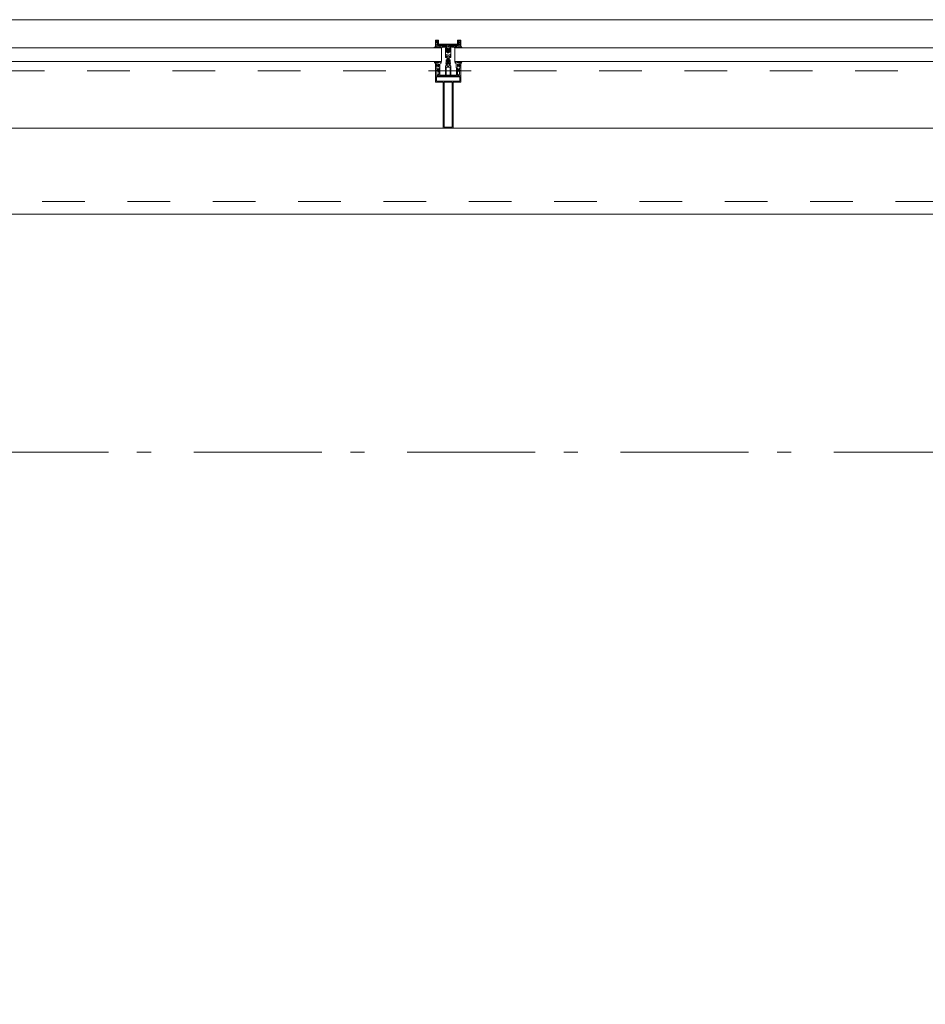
# Model space of a CAD drawing. Header units: millimetres. Extents: x 274596 to 660162, y 141333 to 298920.
# Tile 121 of 165: x 421738 to 423506, y 261682 to 263605. Entities that reach past the tile are written whole.
import ezdxf

# ---------------------------------------------------------------- set-up
doc = ezdxf.new("R2010")
doc.units = ezdxf.units.MM
doc.header["$LTSCALE"] = 400
doc.linetypes.add('STYLE_01', pattern=[0.416641, 0.208282, -0.208359])
doc.linetypes.add('STYLE_06', pattern=[1.041641, 0.625, -0.208282, 0.069427, -0.138931])
doc.layers.add('mat-glas', color=5, linetype='Continuous', lineweight=15)
doc.layers.add('None', color=7, linetype='Continuous', lineweight=9)
doc.styles.get("Standard").update_dxf_attribs({"font": 'arial.ttf'})

# ---------------------------------------------------------------- blocks, each defined once
blk = doc.blocks.new('*U431')
at = {"layer": 'None', "color": 8, "linetype": 'Continuous', "lineweight": 9, "flags": 128}
for points in [[(58396.9, -32735), (58381.1, -32735), (58381.1, -32733.1), (58381.1, -32686.9), (58381.1, -32685), (58396.9, -32685), (58396.9, -32687.9), (58392.3, -32687.9), (58392.3, -32687.4), (58390.9, -32687.4), (58390.9, -32687.9), (58389, -32687.9), (58388.7, -32688.1), (58384.6, -32688.1), (58384.6, -32688.1, 0.414214), (58382.9, -32689.8), (58382.9, -32689.8), (58382.9, -32689.9, 0.414214), (58384.6, -32691.6), (58388.7, -32691.6), (58389, -32691.8), (58390.9, -32691.8), (58390.9, -32692.3), (58392.3, -32692.3), (58392.3, -32691.8), (58396.9, -32691.8), (58396.9, -32693.7), (58384.1, -32693.7), (58384.1, -32693.7, 0.414214), (58382.9, -32694.9), (58382.9, -32694.9), (58382.9, -32703.4), (58382.9, -32703.5, 0.414214), (58384.1, -32704.7), (58401.1, -32704.7), (58401.1, -32706.1), (58403.9, -32706.1), (58404.3, -32705.7), (58404.7, -32706.1), (58405.3, -32706.1), (58405.7, -32705.7), (58406.1, -32706.1), (58406.7, -32706.1), (58407.1, -32705.7), (58408, -32706.1), (58412.9, -32706.1), (58412.9, -32707.8), (58402.1, -32707.8), (58402.1, -32707.8, 0.414214), (58399.9, -32710), (58399.9, -32710), (58399.9, -32710, 0.414214), (58402.1, -32712.2), (58412.9, -32712.2), (58412.9, -32713.9), (58408, -32713.9), (58407.1, -32714.3), (58406.7, -32713.9), (58406.1, -32713.9), (58405.7, -32714.3), (58405.3, -32713.9), (58404.7, -32713.9), (58404.3, -32714.3), (58403.9, -32713.9), (58401.1, -32713.9), (58401.1, -32715.3), (58384.1, -32715.3), (58384.1, -32715.3, 0.414214), (58382.9, -32716.5), (58382.9, -32716.6), (58382.9, -32725.1), (58382.9, -32725.1, 0.414214), (58384.1, -32726.3), (58396.9, -32726.3), (58396.9, -32728.2), (58392.3, -32728.2), (58392.3, -32727.7), (58390.9, -32727.7), (58390.9, -32728.2), (58389, -32728.2), (58388.7, -32728.4), (58384.6, -32728.4), (58384.6, -32728.4, 0.414214), (58382.9, -32730.1), (58382.9, -32730.2), (58382.9, -32730.2, 0.414214), (58384.6, -32731.9), (58388.7, -32731.9), (58389, -32732.1), (58390.9, -32732.1), (58390.9, -32732.6), (58392.3, -32732.6), (58392.3, -32732.1), (58396.9, -32732.1)], [(58409.1, -32695.2), (58409.1, -32695.2, -0.390793), (58407.8, -32696.7), (58407.8, -32696.7, -0.390793), (58406.1, -32695.6), (58406.1, -32695.6, 0.352623), (58404.1, -32694), (58397.4, -32694), (58397.4, -32694, -0.414214), (58397.1, -32693.7), (58397.1, -32692.4), (58397.2, -32691.9), (58397.2, -32691.9, 0.520293), (58397.1, -32691.6), (58394.4, -32691.6), (58394.3, -32691.8), (58392.3, -32691.8), (58392.3, -32691.8, 0.577863), (58392, -32691.8), (58392, -32691.9), (58392, -32691.9, -0.366605), (58391.7, -32692.2), (58391.7, -32692.2, -0.366605), (58391.4, -32692), (58391.4, -32692, 0.130834), (58390.4, -32690.7), (58390.4, -32690.7, -0.439074), (58390.4, -32689.3), (58390.4, -32689.3, 0.133252), (58391.4, -32688), (58391.4, -32688, -0.366605), (58391.7, -32687.8), (58391.7, -32687.8, -0.366605), (58392, -32688), (58392, -32688.1), (58392, -32688.1, 0.577455), (58392.3, -32688.2), (58394.3, -32688.2), (58394.4, -32688.3), (58397.1, -32688.3), (58397.1, -32688.3, 0.52048), (58397.2, -32688.1), (58397.1, -32687.6), (58397.1, -32685.3), (58397.1, -32685.3, -0.414214), (58397.4, -32685), (58405.2, -32685), (58405.2, -32685, 0.255976), (58406.8, -32684.1), (58406.8, -32684.1, -0.749676), (58409.1, -32684.7), (58409.1, -32688.8), (58409.1, -32688.8, -0.414214), (58407.1, -32690.8), (58407.1, -32690.8, 0.402808), (58406.6, -32691.3), (58406.6, -32691.3, 0.402808), (58407, -32691.8), (58407, -32691.8, -0.233259), (58407.4, -32692), (58407.9, -32695.4), (58407.9, -32695.4, 0.419014), (58408, -32695.5), (58408, -32695.5, 0.419014), (58408.1, -32695.4), (58408.1, -32694), (58408.1, -32694, -0.414214), (58408.6, -32693.5), (58408.6, -32693.5, -0.414214), (58409.1, -32694)], [(58392.1, -32689, 0.29188), (58391.6, -32689.2), (58391.2, -32689.7), (58391.2, -32689.7, 0.344328), (58391.2, -32690.3), (58391.6, -32690.8), (58391.6, -32690.8, 0.29188), (58392.1, -32691), (58393.8, -32690.6), (58393.8, -32690.6, 0.348796), (58394.3, -32690), (58394.3, -32690, 0.348796), (58393.8, -32689.4), (58392.1, -32689)], [(58400.1, -32687), (58400.1, -32687, 0.414214), (58399.3, -32687.9), (58399.3, -32687.9, 0.414214), (58400.1, -32688.7), (58403, -32688.7), (58403, -32688.7, 0.414214), (58403.9, -32687.9), (58403.9, -32687.9, 0.414214), (58403, -32687)], [(58403.9, -32691.2, 0.414214), (58403, -32690.3), (58400.1, -32690.3), (58400.1, -32690.3, 0.414214), (58399.3, -32691.2), (58399.3, -32691.2, 0.414214), (58400.1, -32692), (58403, -32692), (58403, -32692, 0.414214), (58403.9, -32691.2)], [(58406.1, -32689.2), (58406.1, -32689.2, 0.552342), (58407.3, -32689.8), (58407.3, -32689.8, 0.263556), (58408.3, -32688.1), (58408.3, -32684.6), (58408.3, -32684.6, 0.437017), (58407.9, -32684.3), (58407.9, -32684.3, 0.437017), (58407.7, -32684.7), (58407.7, -32684.7, -0.396568), (58406.4, -32686.3), (58406.4, -32686.3, 0.418874), (58405.8, -32686.8)], [(58409.1, -32724.8), (58409.1, -32724.8, 0.390793), (58407.8, -32723.3), (58407.8, -32723.3, 0.390793), (58406.1, -32724.4), (58406.1, -32724.4, -0.352623), (58404.1, -32726), (58397.4, -32726), (58397.4, -32726, 0.414214), (58397.1, -32726.3), (58397.1, -32727.6), (58397.2, -32728.1), (58397.2, -32728.1, -0.520293), (58397.1, -32728.4), (58394.4, -32728.4), (58394.3, -32728.2), (58392.3, -32728.2), (58392.3, -32728.2, -0.577863), (58392, -32728.2), (58392, -32728.1), (58392, -32728.1, 0.366605), (58391.7, -32727.8), (58391.7, -32727.8, 0.366605), (58391.4, -32728), (58391.4, -32728, -0.130834), (58390.4, -32729.3), (58390.4, -32729.3, 0.439074), (58390.4, -32730.7), (58390.4, -32730.7, -0.133252), (58391.4, -32732), (58391.4, -32732, 0.366605), (58391.7, -32732.2), (58391.7, -32732.2, 0.366605), (58392, -32732), (58392, -32731.9), (58392, -32731.9, -0.577455), (58392.3, -32731.8), (58394.3, -32731.8), (58394.4, -32731.7), (58397.1, -32731.7), (58397.1, -32731.7, -0.52048), (58397.2, -32731.9), (58397.1, -32732.4), (58397.1, -32734.7), (58397.1, -32734.7, 0.414214), (58397.4, -32735), (58405.2, -32735), (58405.2, -32735, -0.255976), (58406.8, -32735.9), (58406.8, -32735.9, 0.749676), (58409.1, -32735.3), (58409.1, -32731.2), (58409.1, -32731.2, 0.414214), (58407.1, -32729.2), (58407.1, -32729.2, -0.402808), (58406.6, -32728.7), (58406.6, -32728.7, -0.402808), (58407, -32728.2), (58407, -32728.2, 0.233259), (58407.4, -32728), (58407.9, -32724.6), (58407.9, -32724.6, -0.419014), (58408, -32724.5), (58408, -32724.5, -0.419014), (58408.1, -32724.6), (58408.1, -32726), (58408.1, -32726, 0.414214), (58408.6, -32726.5), (58408.6, -32726.5, 0.414214), (58409.1, -32726)], [(58392.1, -32731, -0.29188), (58391.6, -32730.8), (58391.2, -32730.3), (58391.2, -32730.3, -0.344328), (58391.2, -32729.7), (58391.6, -32729.2), (58391.6, -32729.2, -0.29188), (58392.1, -32729), (58393.8, -32729.4), (58393.8, -32729.4, -0.348796), (58394.3, -32730), (58394.3, -32730, -0.348796), (58393.8, -32730.6), (58392.1, -32731)], [(58403.9, -32728.8, -0.414214), (58403, -32729.7), (58400.1, -32729.7), (58400.1, -32729.7, -0.414214), (58399.3, -32728.8), (58399.3, -32728.8, -0.414214), (58400.1, -32728), (58403, -32728), (58403, -32728, -0.414214), (58403.9, -32728.8)], [(58400.1, -32733), (58400.1, -32733, -0.414214), (58399.3, -32732.1), (58399.3, -32732.1, -0.414214), (58400.1, -32731.3), (58403, -32731.3), (58403, -32731.3, -0.414214), (58403.9, -32732.1), (58403.9, -32732.1, -0.414214), (58403, -32733)], [(58406.1, -32730.8), (58406.1, -32730.8, -0.552342), (58407.3, -32730.2), (58407.3, -32730.2, -0.263556), (58408.3, -32731.9), (58408.3, -32735.4), (58408.3, -32735.4, -0.437017), (58407.9, -32735.7), (58407.9, -32735.7, -0.437017), (58407.7, -32735.3), (58407.7, -32735.3, 0.396568), (58406.4, -32733.7), (58406.4, -32733.7, -0.418874), (58405.8, -32733.2)]]:
    blk.add_lwpolyline(points, format="xyb", close=True, dxfattribs=at)
blk.add_lwpolyline([(58382.9, -32714), (58398.6, -32714), (58398.6, -32706), (58382.9, -32706)], close=True, dxfattribs=at)
blk = doc.blocks.new('*U432')
at = {"layer": 'None', "color": 7}
blk.add_blockref('*U431', (0, 0), dxfattribs=at)
blk = doc.blocks.new('*U433')
at = {"layer": 'None', "color": 8, "linetype": 'Continuous', "lineweight": 9, "flags": 128}
for points in [[(58279.1, -32700), (58279.1, -32720), (58369.1, -32720), (58369.1, -32735), (58381.1, -32735), (58381.1, -32685), (58369.1, -32685), (58369.1, -32700)], [(58371.1, -32718), (58371.1, -32702), (58371.1, -32687), (58379.1, -32687), (58379.1, -32733), (58371.1, -32733)], [(58281.1, -32702), (58369.1, -32702), (58369.1, -32718), (58281.1, -32718)]]:
    blk.add_lwpolyline(points, close=True, dxfattribs=at)
blk = doc.blocks.new('*U434')
at = {"layer": 'None', "color": 7}
for name in ['*U433', '*U432']:
    blk.add_blockref(name, (0, 0), dxfattribs=at)
blk = doc.blocks.new('*U435')
at = {"layer": 'None', "color": 8, "linetype": 'Continuous', "lineweight": 9}
for p, q in [((58439.2, -32686), (58443.2, -32687)), ((58439.2, -32708), (58439.2, -32686)), ((58442.2, -32689), (58441.2, -32690)), ((58441.2, -32690), (58441.2, -32730)), ((58448.2, -32689), (58442.2, -32689)), ((58443.2, -32687), (58444.2, -32686)), ((58444.2, -32686), (58446.2, -32687)), ((58446.2, -32687), (58447.2, -32688)), ((58447.2, -32688), (58449.2, -32688)), ((58449.2, -32689), (58448.2, -32689)), ((58449.2, -32688), (58449.2, -32689)), ((58437.2, -32710), (58438.2, -32708)), ((58438.2, -32711), (58437.2, -32710)), ((58438.2, -32708), (58439.2, -32708)), ((58439.2, -32711), (58438.2, -32711)), ((58439.2, -32733), (58439.2, -32711)), ((58443.2, -32732), (58439.2, -32733)), ((58441.2, -32730), (58442.2, -32730)), ((58442.2, -32730), (58448.2, -32730)), ((58444.2, -32733), (58443.2, -32732)), ((58446.2, -32732), (58444.2, -32733)), ((58447.2, -32732), (58446.2, -32732)), ((58449.2, -32731), (58447.2, -32732)), ((58448.2, -32730), (58449.2, -32730)), ((58449.2, -32730), (58449.2, -32731))]:
    blk.add_line(p, q, dxfattribs=at)
at = {"layer": 'None', "color": 8, "linetype": 'Continuous', "lineweight": 9, "flags": 128}
blk.add_lwpolyline([(58439.2, -32733), (58439.2, -32711), (58438.2, -32711), (58437.2, -32710), (58438.2, -32708), (58439.2, -32708), (58439.2, -32686), (58443.2, -32687), (58443.2, -32687), (58443.2, -32687), (58444.2, -32686), (58444.2, -32686), (58446.2, -32687), (58447.2, -32688), (58449.2, -32688), (58449.2, -32689), (58449.2, -32689), (58448.2, -32689), (58442.2, -32689), (58441.2, -32690), (58441.2, -32730), (58442.2, -32730), (58448.2, -32730), (58449.2, -32730), (58449.2, -32731), (58449.2, -32731), (58447.2, -32732), (58446.2, -32732), (58444.2, -32733), (58444.2, -32733), (58443.2, -32732), (58443.2, -32732), (58443.2, -32732)], close=True, dxfattribs=at)
at = {"layer": 'None', "color": 0, "flags": 1}
blk.add_attdef('GRUPPE', (58437.2, -32740.6), '', height=4.23, dxfattribs=at)
blk = doc.blocks.new('*U436')
at = {"layer": 'None', "color": 8, "linetype": 'Continuous', "lineweight": 9}
for p, q in [((58404.2, -32710), (58405.2, -32709)), ((58405.2, -32711), (58404.2, -32710)), ((58405.2, -32709), (58406.2, -32708)), ((58406.2, -32709), (58405.2, -32710)), ((58405.2, -32710), (58406.2, -32711)), ((58406.2, -32712), (58405.2, -32711)), ((58406.2, -32708), (58407.2, -32708)), ((58408.2, -32709), (58406.2, -32709)), ((58406.2, -32711), (58408.2, -32711)), ((58407.2, -32712), (58406.2, -32712)), ((58407.2, -32708), (58409.2, -32708)), ((58409.2, -32712), (58407.2, -32712)), ((58409.2, -32709), (58408.2, -32709)), ((58408.2, -32711), (58409.2, -32711)), ((58409.2, -32708), (58410.2, -32708)), ((58410.2, -32709), (58409.2, -32709)), ((58409.2, -32711), (58410.2, -32711)), ((58410.2, -32712), (58409.2, -32712)), ((58410.2, -32708), (58412.2, -32708)), ((58412.2, -32709), (58410.2, -32709)), ((58410.2, -32711), (58412.2, -32711)), ((58412.2, -32712), (58410.2, -32712)), ((58412.2, -32708), (58414.2, -32708)), ((58414.2, -32709), (58412.2, -32709)), ((58412.2, -32711), (58413.2, -32711)), ((58414.2, -32712), (58412.2, -32712)), ((58413.2, -32711), (58414.2, -32711)), ((58414.2, -32708), (58415.2, -32708)), ((58416.2, -32709), (58414.2, -32709)), ((58414.2, -32711), (58416.2, -32711)), ((58415.2, -32712), (58414.2, -32712)), ((58415.2, -32708), (58416.2, -32708)), ((58416.2, -32712), (58415.2, -32712)), ((58416.2, -32708), (58417.2, -32707)), ((58417.2, -32710), (58416.2, -32709)), ((58416.2, -32711), (58417.2, -32710)), ((58417.2, -32713), (58416.2, -32712)), ((58417.2, -32707), (58417.2, -32705)), ((58417.2, -32705), (58434.2, -32705)), ((58417.2, -32715), (58417.2, -32713)), ((58434.2, -32715), (58417.2, -32715)), ((58419.2, -32709), (58418.2, -32710)), ((58418.2, -32710), (58419.2, -32712)), ((58419.2, -32706), (58419.2, -32707)), ((58422.2, -32706), (58419.2, -32706)), ((58419.2, -32707), (58419.2, -32709)), ((58419.2, -32712), (58419.2, -32713)), ((58419.2, -32713), (58419.2, -32714)), ((58419.2, -32714), (58422.2, -32714)), ((58421.2, -32710), (58422.2, -32708)), ((58422.2, -32712), (58421.2, -32710)), ((58423.2, -32707), (58422.2, -32706)), ((58422.2, -32707), (58423.2, -32707)), ((58422.2, -32708), (58422.2, -32707)), ((58422.2, -32713), (58422.2, -32712)), ((58423.2, -32713), (58422.2, -32713)), ((58422.2, -32714), (58423.2, -32713)), ((58428.2, -32707), (58426.2, -32709)), ((58426.2, -32709), (58426.2, -32711)), ((58426.2, -32711), (58428.2, -32713)), ((58429.2, -32706), (58428.2, -32707)), ((58428.2, -32713), (58429.2, -32714)), ((58433.2, -32706), (58429.2, -32706)), ((58429.2, -32714), (58433.2, -32714)), ((58433.2, -32707), (58433.2, -32706)), ((58434.2, -32707), (58433.2, -32707)), ((58433.2, -32713), (58434.2, -32713)), ((58433.2, -32714), (58433.2, -32713)), ((58434.2, -32705), (58435.2, -32705)), ((58435.2, -32707), (58434.2, -32707)), ((58434.2, -32713), (58435.2, -32713)), ((58435.2, -32715), (58434.2, -32715)), ((58435.2, -32705), (58435.2, -32706)), ((58435.2, -32706), (58435.2, -32707)), ((58435.2, -32713), (58435.2, -32714)), ((58435.2, -32714), (58435.2, -32715))]:
    blk.add_line(p, q, dxfattribs=at)
at = {"layer": 'None', "color": 8, "linetype": 'Continuous', "lineweight": 9, "flags": 128}
for points in [[(58417.2, -32705), (58434.2, -32705), (58435.2, -32705), (58435.2, -32706), (58435.2, -32707), (58434.2, -32707), (58433.2, -32707), (58433.2, -32707), (58433.2, -32706), (58429.2, -32706), (58428.2, -32707), (58426.2, -32709), (58426.2, -32711), (58428.2, -32713), (58429.2, -32714), (58433.2, -32714), (58433.2, -32713), (58433.2, -32713), (58434.2, -32713), (58435.2, -32713), (58435.2, -32714), (58435.2, -32715), (58434.2, -32715), (58417.2, -32715), (58417.2, -32713), (58416.2, -32712), (58415.2, -32712), (58414.2, -32712), (58412.2, -32712), (58410.2, -32712), (58410.2, -32712), (58410.2, -32712), (58409.2, -32712), (58407.2, -32712), (58406.2, -32712), (58405.2, -32711), (58405.2, -32711), (58404.2, -32710), (58405.2, -32709), (58405.2, -32709), (58406.2, -32708), (58407.2, -32708), (58409.2, -32708), (58410.2, -32708), (58410.2, -32708), (58410.2, -32708), (58412.2, -32708), (58414.2, -32708), (58415.2, -32708), (58416.2, -32708), (58417.2, -32707)], [(58419.2, -32713), (58419.2, -32714), (58422.2, -32714), (58423.2, -32713), (58423.2, -32713), (58422.2, -32713), (58422.2, -32712), (58421.2, -32710), (58422.2, -32708), (58422.2, -32707), (58423.2, -32707), (58422.2, -32706), (58419.2, -32706), (58419.2, -32707), (58419.2, -32709), (58418.2, -32710), (58419.2, -32712)]]:
    blk.add_lwpolyline(points, close=True, dxfattribs=at)
blk.add_lwpolyline([(58416.2, -32711), (58417.2, -32710), (58416.2, -32709), (58414.2, -32709), (58414.2, -32709), (58412.2, -32709), (58410.2, -32709), (58409.2, -32709), (58409.2, -32709), (58408.2, -32709), (58408.2, -32709), (58406.2, -32709), (58405.2, -32710), (58406.2, -32711), (58408.2, -32711), (58408.2, -32711), (58409.2, -32711), (58409.2, -32711), (58410.2, -32711), (58412.2, -32711), (58413.2, -32711), (58413.2, -32711), (58414.2, -32711), (58414.2, -32711), (58416.2, -32711)], dxfattribs=at)
at = {"layer": 'None', "color": 0, "flags": 1}
blk.add_attdef('GRUPPE', (58404.2, -32722.6), '', height=4.23, dxfattribs=at)
blk = doc.blocks.new('*U437')
at = {"layer": 'None', "color": 8, "linetype": 'Continuous', "lineweight": 9}
for p, q in [((58436.2, -32683), (58436.2, -32685)), ((58437.2, -32683), (58436.2, -32683)), ((58436.2, -32685), (58437.2, -32686)), ((58437.2, -32687), (58436.2, -32688)), ((58436.2, -32688), (58437.2, -32689)), ((58437.2, -32689), (58436.2, -32690)), ((58436.2, -32690), (58437.2, -32691)), ((58437.2, -32691), (58436.2, -32692)), ((58436.2, -32692), (58436.2, -32693)), ((58436.2, -32693), (58437.2, -32693)), ((58436.2, -32694), (58436.2, -32695)), ((58437.2, -32694), (58436.2, -32694)), ((58436.2, -32695), (58437.2, -32695)), ((58436.2, -32696), (58436.2, -32697)), ((58437.2, -32696), (58436.2, -32696)), ((58436.2, -32697), (58437.2, -32699)), ((58437.2, -32684), (58437.2, -32683)), ((58438.2, -32685), (58437.2, -32684)), ((58437.2, -32686), (58437.2, -32687)), ((58437.2, -32693), (58437.2, -32694)), ((58437.2, -32695), (58437.2, -32696)), ((58437.2, -32699), (58437.2, -32705)), ((58439.2, -32685), (58438.2, -32685)), ((58439.2, -32708), (58439.2, -32685)), ((58431.2, -32707), (58428.2, -32709)), ((58428.2, -32709), (58428.2, -32710)), ((58428.2, -32710), (58428.2, -32711)), ((58428.2, -32711), (58431.2, -32713)), ((58429.2, -32710), (58430.2, -32709)), ((58430.2, -32711), (58429.2, -32710)), ((58430.2, -32709), (58434.2, -32709)), ((58434.2, -32711), (58430.2, -32711)), ((58431.2, -32706), (58431.2, -32707)), ((58432.2, -32707), (58431.2, -32706)), ((58431.2, -32714), (58432.2, -32713)), ((58431.2, -32713), (58431.2, -32714)), ((58432.2, -32708), (58432.2, -32707)), ((58434.2, -32708), (58432.2, -32708)), ((58432.2, -32712), (58434.2, -32712)), ((58432.2, -32713), (58432.2, -32712)), ((58436.2, -32707), (58434.2, -32708)), ((58434.2, -32709), (58435.2, -32710)), ((58435.2, -32710), (58434.2, -32711)), ((58434.2, -32712), (58436.2, -32713)), ((58437.2, -32707), (58436.2, -32707)), ((58436.2, -32713), (58437.2, -32713)), ((58437.2, -32705), (58437.2, -32707)), ((58437.2, -32710), (58438.2, -32709)), ((58438.2, -32711), (58437.2, -32710)), ((58437.2, -32713), (58437.2, -32715)), ((58437.2, -32715), (58437.2, -32721)), ((58438.2, -32709), (58439.2, -32708)), ((58439.2, -32712), (58438.2, -32711)), ((58439.2, -32735), (58439.2, -32712)), ((58437.2, -32721), (58436.2, -32723)), ((58436.2, -32723), (58436.2, -32724)), ((58436.2, -32724), (58437.2, -32724)), ((58436.2, -32725), (58436.2, -32726)), ((58437.2, -32725), (58436.2, -32725)), ((58436.2, -32726), (58437.2, -32726)), ((58436.2, -32727), (58436.2, -32728)), ((58437.2, -32727), (58436.2, -32727)), ((58436.2, -32728), (58437.2, -32729)), ((58437.2, -32729), (58436.2, -32730)), ((58436.2, -32730), (58437.2, -32731)), ((58437.2, -32731), (58436.2, -32732)), ((58436.2, -32732), (58437.2, -32733)), ((58437.2, -32733), (58436.2, -32735)), ((58436.2, -32735), (58436.2, -32737)), ((58436.2, -32737), (58437.2, -32737)), ((58437.2, -32724), (58437.2, -32725)), ((58437.2, -32726), (58437.2, -32727)), ((58437.2, -32736), (58439.2, -32735)), ((58437.2, -32737), (58437.2, -32736))]:
    blk.add_line(p, q, dxfattribs=at)
at = {"layer": 'None', "color": 8, "linetype": 'Continuous', "lineweight": 9, "flags": 128}
blk.add_lwpolyline([(58439.2, -32685), (58438.2, -32685), (58437.2, -32684), (58437.2, -32683), (58436.2, -32683), (58436.2, -32683), (58436.2, -32683), (58436.2, -32683), (58436.2, -32683), (58436.2, -32683), (58436.2, -32685), (58437.2, -32686), (58437.2, -32687), (58436.2, -32688), (58436.2, -32688), (58436.2, -32688), (58436.2, -32688), (58436.2, -32688), (58437.2, -32689), (58437.2, -32689), (58437.2, -32689), (58437.2, -32689), (58437.2, -32689), (58436.2, -32690), (58436.2, -32690), (58436.2, -32690), (58436.2, -32690), (58436.2, -32690), (58437.2, -32691), (58437.2, -32691), (58437.2, -32691), (58437.2, -32691), (58436.2, -32692), (58436.2, -32692), (58436.2, -32692), (58436.2, -32692), (58436.2, -32693), (58437.2, -32693), (58437.2, -32693), (58437.2, -32694), (58437.2, -32694), (58436.2, -32694), (58436.2, -32694), (58436.2, -32694), (58436.2, -32695), (58436.2, -32695), (58437.2, -32695), (58437.2, -32695), (58437.2, -32696), (58437.2, -32696), (58437.2, -32696), (58436.2, -32696), (58436.2, -32696), (58436.2, -32697), (58436.2, -32697), (58436.2, -32697), (58436.2, -32697), (58437.2, -32699), (58437.2, -32705), (58437.2, -32707), (58436.2, -32707), (58434.2, -32708), (58432.2, -32708), (58432.2, -32708), (58432.2, -32708), (58432.2, -32707), (58432.2, -32707), (58431.2, -32706), (58431.2, -32707), (58428.2, -32709), (58428.2, -32710), (58428.2, -32711), (58431.2, -32713), (58431.2, -32714), (58432.2, -32713), (58432.2, -32713), (58432.2, -32712), (58432.2, -32712), (58432.2, -32712), (58434.2, -32712), (58436.2, -32713), (58437.2, -32713), (58437.2, -32715), (58437.2, -32721), (58436.2, -32723), (58436.2, -32723), (58436.2, -32723), (58436.2, -32723), (58436.2, -32724), (58436.2, -32724), (58437.2, -32724), (58437.2, -32724), (58437.2, -32724), (58437.2, -32725), (58436.2, -32725), (58436.2, -32725), (58436.2, -32726), (58436.2, -32726), (58436.2, -32726), (58437.2, -32726), (58437.2, -32726), (58437.2, -32727), (58437.2, -32727), (58436.2, -32727), (58436.2, -32728), (58436.2, -32728), (58436.2, -32728), (58436.2, -32728), (58437.2, -32729), (58437.2, -32729), (58437.2, -32729), (58437.2, -32729), (58437.2, -32729), (58436.2, -32730), (58436.2, -32730), (58436.2, -32730), (58436.2, -32730), (58436.2, -32730), (58437.2, -32731), (58437.2, -32731), (58437.2, -32731), (58437.2, -32731), (58437.2, -32731), (58436.2, -32732), (58436.2, -32732), (58436.2, -32732), (58436.2, -32732), (58436.2, -32732), (58437.2, -32733), (58437.2, -32733), (58436.2, -32735), (58436.2, -32737), (58436.2, -32737), (58436.2, -32737), (58436.2, -32737), (58436.2, -32737), (58436.2, -32737), (58437.2, -32737), (58437.2, -32736), (58439.2, -32735), (58439.2, -32712), (58439.2, -32712), (58438.2, -32711), (58437.2, -32710), (58438.2, -32709), (58439.2, -32708), (58439.2, -32708), (58439.2, -32685)], dxfattribs=at)
blk.add_lwpolyline([(58430.2, -32711), (58429.2, -32710), (58430.2, -32709), (58434.2, -32709), (58435.2, -32710), (58434.2, -32711)], close=True, dxfattribs=at)
at = {"layer": 'None', "color": 0, "flags": 1}
blk.add_attdef('GRUPPE', (58428.2, -32744.6), '', height=4.23, dxfattribs=at)
blk = doc.blocks.new('*U438')
at = {"layer": 'None', "color": 8, "linetype": 'Continuous', "lineweight": 9}
for p, q in [((58451.2, -32685), (58439.2, -32685)), ((58439.2, -32685), (58439.2, -32686)), ((58439.2, -32686), (58443.2, -32687)), ((58442.2, -32690), (58442.2, -32729)), ((58450.2, -32690), (58442.2, -32690)), ((58443.2, -32687), (58444.2, -32686)), ((58443.2, -32691), (58451.2, -32691)), ((58443.2, -32728), (58443.2, -32691)), ((58444.2, -32686), (58450.2, -32686)), ((58450.2, -32686), (58450.2, -32690)), ((58451.2, -32691), (58451.2, -32685)), ((58443.2, -32733), (58439.2, -32734)), ((58439.2, -32734), (58439.2, -32735)), ((58439.2, -32735), (58451.2, -32735)), ((58442.2, -32729), (58450.2, -32729)), ((58451.2, -32728), (58443.2, -32728)), ((58443.2, -32734), (58443.2, -32733)), ((58450.2, -32734), (58443.2, -32734)), ((58450.2, -32729), (58450.2, -32734)), ((58451.2, -32735), (58451.2, -32728))]:
    blk.add_line(p, q, dxfattribs=at)
blk.add_lwpolyline([(58439.2, -32685), (58439.2, -32686), (58443.2, -32687), (58444.2, -32686), (58450.2, -32686), (58450.2, -32690), (58442.2, -32690), (58442.2, -32729), (58450.2, -32729), (58450.2, -32734), (58443.2, -32734), (58443.2, -32733), (58439.2, -32734), (58439.2, -32735), (58451.2, -32735), (58451.2, -32728), (58443.2, -32728), (58443.2, -32691), (58451.2, -32691), (58451.2, -32685)], close=True, dxfattribs=at)
at = {"layer": 'None', "color": 3}
for name in ['*U437', '*U435', '*U436']:
    blk.add_blockref(name, (0, 0), dxfattribs=at)
blk = doc.blocks.new('*U439')
at = {"layer": 'None', "color": 7}
for name in ['*U434', '*U438']:
    blk.add_blockref(name, (0, 0), dxfattribs=at)
blk = doc.blocks.new('*U503')
at = {"layer": 'mat-glas', "color": 140, "linetype": 'Continuous', "lineweight": 15}
for points in [[(58436.1, -32697), (58436.1, -30923), (58409.1, -30923), (58409.1, -32697)], [(58409.1, -35283), (58409.1, -32723), (58436.1, -32723), (58436.1, -35310), (55859.1, -35310), (55859.1, -35283)]]:
    blk.add_lwpolyline(points, close=True, dxfattribs=at)
at = {"layer": 'None', "color": 43, "linetype": 'Continuous', "lineweight": 9}
for p, q in [((58111.1, -20069.5), (58111.1, -34975.5)), ((58491.1, -20069.5), (58491.1, -35355.5))]:
    blk.add_line(p, q, dxfattribs=at)
at = {"layer": 'None', "color": 8, "linetype": 'Continuous', "lineweight": 5}
blk.add_line((58280.1, -20135), (58279.1, -35153), dxfattribs=at)
at = {"layer": 'None', "color": 8, "linetype": 'STYLE_01', "lineweight": 5}
for points in [[(43205.4, -35000), (58136.1, -35000), (58136.1, -20069.5)], [(43205.4, -35255), (58391.1, -35255), (58391.1, -20069.5)]]:
    blk.add_lwpolyline(points, dxfattribs=at)
at = {"layer": 'None', "color": 7}
blk.add_blockref('*U439', (0, 0), dxfattribs=at)

msp = doc.modelspace()

# ---------------------------------------------------------------- linework, layer by layer
at = {"layer": 'None', "color": 43, "linetype": 'STYLE_06', "lineweight": 9}
msp.add_line((426494.41069, 262760.42983), (394248.77683, 262760.42983), dxfattribs=at)

# ---------------------------------------------------------------- block references
at = {"layer": 'None', "color": 7, "rotation": 90}
msp.add_blockref('*U503', (389864.41069, 205114.37046), dxfattribs=at)

doc.saveas('drawing.dxf')
